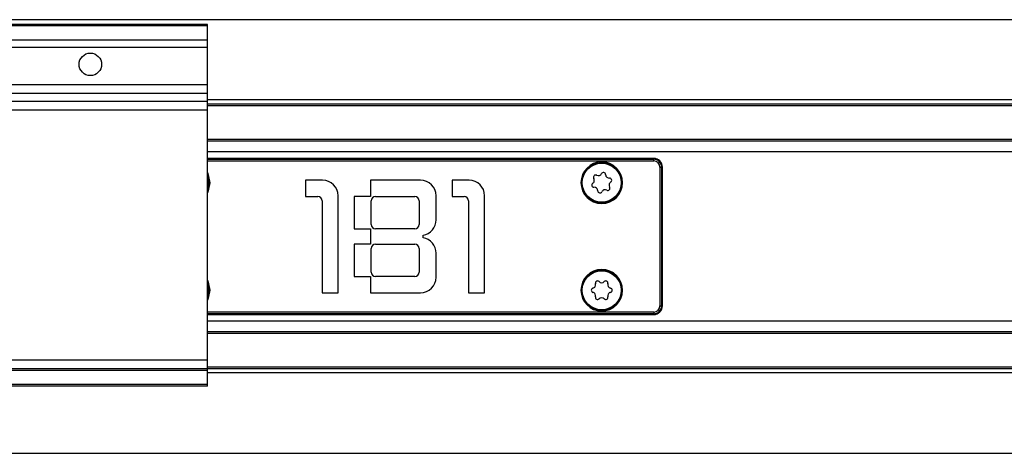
# Model space of a CAD drawing. Header units: millimetres. Extents: x -791 to 2760, y 405 to 804.
# Tile 4 of 17: x -321 to -207, y 405 to 455. Entities that reach past the tile are written whole.
import ezdxf

# ---------------------------------------------------------------- set-up
doc = ezdxf.new("R2010")
doc.units = ezdxf.units.MM

# ---------------------------------------------------------------- blocks, each defined once
blk = doc.blocks.new('Drawing View4')
at = {"color": 7, "linetype": 'Continuous', "lineweight": 25}
for p, q in [((1097.28, 28.5), (-102.32, 28.5)), ((32.48, 27.95), (-27.52, 27.95)), ((32.48, 27.81), (-27.52, 27.81)), ((32.48, 27.81), (32.48, 27.95)), ((32.48, 26.15), (32.48, 27.81)), ((32.48, 26.15), (-27.52, 26.15)), ((32.48, 25.29), (32.48, 26.15)), ((32.48, 25.29), (-27.52, 25.29)), ((32.48, 20.99), (32.48, 25.29)), ((32.48, 20.99), (-27.52, 20.99)), ((32.48, 20), (32.48, 20.99)), ((32.48, 20), (-27.52, 20)), ((32.48, 19.06), (32.48, 20)), ((32.48, 19.06), (-27.52, 19.06)), ((962.48, 19.24), (32.48, 19.24)), ((32.48, 18.07), (32.48, 19.06)), ((962.48, 18.75), (32.48, 18.75)), ((962.48, 18.55), (32.48, 18.55)), ((32.48, 18.07), (-27.52, 18.07)), ((32.48, -10.75), (32.48, 18.07)), ((962.48, 14.7), (32.48, 14.7)), ((962.48, 14.5), (32.48, 14.5)), ((962.48, 13.26), (32.48, 13.26)), ((83.98, 12.5), (32.48, 12.5)), ((83.98, 12.5), (83.98, 12.48)), ((83.98, 12.48), (32.48, 12.48)), ((32.48, 12.41), (83.98, 12.41)), ((32.48, 12.21), (83.98, 12.21)), ((83.98, 12.41), (83.98, 12.48)), ((83.98, 12.21), (83.98, 12.41)), ((84.69, 11.5), (84.69, -4.5)), ((84.69, 11.5), (84.88, 11.5)), ((84.88, 11.5), (84.88, -4.5)), ((84.96, 11.5), (84.88, 11.5)), ((84.96, -4.5), (84.96, 11.5)), ((84.98, 11.5), (84.96, 11.5)), ((84.98, -4.5), (84.98, 11.5)), ((32.67, 9.57), (32.48, 8.76)), ((32.63, 9.7), (32.68, 9.7)), ((32.78, 9.7), (32.68, 9.7)), ((45.77, 10), (43.82, 10)), ((43.82, 10), (43.82, 8.1)), ((57.07, 10), (51.32, 10)), ((51.32, 10), (51.32, 8.1)), ((62.67, 10), (60.72, 10)), ((60.72, 10), (60.72, 8.1)), ((75.58, 9.7), (75.68, 9.7)), ((75.73, 9.7), (75.68, 9.7)), ((80.23, 9.7), (80.28, 9.7)), ((80.38, 9.7), (80.28, 9.7)), ((43.82, 8.1), (45.22, 8.1)), ((47.57, -3), (47.57, 8.2)), ((51.32, 8.1), (49.42, 8.1)), ((49.42, 8.1), (49.42, 4.4)), ((51.87, 8.1), (56.42, 8.1)), ((58.87, 5.42), (58.87, 8.2)), ((60.72, 8.1), (62.12, 8.1)), ((64.47, -3), (64.47, 8.2)), ((45.72, 7.6), (45.72, -3)), ((51.37, 4.9), (51.37, 7.6)), ((56.92, 7.6), (56.92, 4.9)), ((62.62, 7.6), (62.62, -3)), ((49.42, 4.4), (51.32, 4.4)), ((51.32, 4.4), (51.32, 2.6)), ((56.42, 4.4), (51.87, 4.4)), ((57.37, 3.35), (57.37, 3.65)), ((49.42, 2.6), (49.42, -1.1)), ((51.32, 2.6), (49.42, 2.6)), ((51.87, 2.6), (56.42, 2.6)), ((51.37, -0.6), (51.37, 2.1)), ((56.92, 2.1), (56.92, -0.6)), ((58.87, -1.2), (58.87, 1.58)), ((49.42, -1.1), (51.32, -1.1)), ((51.32, -1.1), (51.32, -3)), ((56.42, -1.1), (51.87, -1.1)), ((32.67, -2.83), (32.48, -3.64)), ((32.63, -2.7), (32.68, -2.7)), ((32.78, -2.7), (32.68, -2.7)), ((45.72, -3), (47.57, -3)), ((51.32, -3), (57.07, -3)), ((62.62, -3), (64.47, -3)), ((75.58, -2.7), (75.68, -2.7)), ((75.73, -2.7), (75.68, -2.7)), ((80.23, -2.7), (80.28, -2.7)), ((80.38, -2.7), (80.28, -2.7)), ((84.69, -4.5), (84.88, -4.5)), ((84.96, -4.5), (84.88, -4.5)), ((84.98, -4.5), (84.96, -4.5)), ((83.98, -5.21), (32.48, -5.21)), ((83.98, -5.41), (32.48, -5.41)), ((32.48, -5.48), (83.98, -5.48)), ((32.48, -5.5), (83.98, -5.5)), ((83.98, -5.21), (83.98, -5.41)), ((83.98, -5.48), (83.98, -5.41)), ((83.98, -5.5), (83.98, -5.48)), ((962.48, -6.26), (32.48, -6.26)), ((962.48, -7.5), (32.48, -7.5)), ((962.48, -7.7), (32.48, -7.7)), ((32.48, -10.75), (-27.52, -10.75)), ((32.48, -11.75), (32.48, -10.75)), ((32.48, -11.75), (-27.52, -11.75)), ((32.48, -11.95), (-27.52, -11.95)), ((962.48, -11.55), (32.48, -11.55)), ((962.48, -11.75), (32.48, -11.75)), ((32.48, -11.95), (32.48, -11.75)), ((32.48, -13.55), (32.48, -11.95)), ((962.48, -12.24), (32.48, -12.24)), ((32.48, -13.55), (-27.52, -13.55)), ((32.48, -13.75), (32.48, -13.55)), ((32.48, -13.75), (-27.52, -13.75)), ((-102.32, -21.5), (1097.28, -21.5))]:
    blk.add_line(p, q, dxfattribs=at)
at = {"color": 7, "linetype": 'Continuous', "lineweight": 25, "flags": 128}
for points in [[(32.48, 10.86), (32.59, 10.62), (32.78, 9.7)], [(32.48, 10.64), (32.51, 10.57), (32.68, 9.7)], [(32.78, 9.7), (32.59, 8.78), (32.48, 8.54)], [(32.48, -1.54), (32.59, -1.78), (32.78, -2.7)], [(32.48, -1.76), (32.51, -1.83), (32.68, -2.7)], [(32.78, -2.7), (32.59, -3.62), (32.48, -3.86)]]:
    blk.add_lwpolyline(points, dxfattribs=at)
at = {"color": 7, "linetype": 'Continuous', "lineweight": 25}
for centre, radius in [((18.98, 23.35), 1.3), ((77.98, 9.7), 2.25), ((77.98, -2.7), 2.25)]:
    blk.add_circle(centre, radius, dxfattribs=at)
for centre, radius, start, end in [((83.98, 11.5), 1, 360, 90), ((77.98, 9.7), 2.4, 0, 180), ((77.98, 9.7), 2.3, 0, 176.7947), ((83.98, 11.5), 0.983, 360, 90), ((83.98, 11.5), 0.906, 0, 90), ((83.98, 11.5), 0.713, 0, 90), ((30.38, 9.7), 2.25, 338.9605, 21.0395), ((77.28, 10.34), 0.25, 62.1811, 212.5488), ((77.59, 10.94), 0.42, 242.1811, 332.5488), ((78.18, 10.63), 0.25, 2.1811, 152.5488), ((78.85, 10.65), 0.42, 182.1811, 272.5488), ((78.88, 9.98), 0.25, 302.1811, 92.5488), ((30.38, 9.7), 2.3, 356.7947, 0), ((45.77, 8.2), 1.8, 0, 90), ((57.07, 8.2), 1.8, 0, 90), ((62.67, 8.2), 1.8, 0, 90), ((77.98, 9.7), 2.4, 180, 0), ((77.98, 9.7), 2.3, 176.7947, 180), ((77.98, 9.7), 2.3, 180, 356.7947), ((77.07, 9.42), 0.25, 122.1811, 272.5488), ((76.71, 9.98), 0.42, 302.1811, 32.5488), ((77.1, 8.75), 0.42, 2.1811, 92.5488), ((78.67, 9.06), 0.25, 242.1811, 32.5488), ((79.24, 9.42), 0.42, 122.1811, 212.5488), ((77.98, 9.7), 2.3, 356.7947, 0), ((45.22, 7.6), 0.5, 0, 90), ((51.87, 7.6), 0.5, 90, 180), ((56.42, 7.6), 0.5, 0, 90), ((62.12, 7.6), 0.5, 0, 90), ((77.77, 8.77), 0.25, 182.1811, 332.5488), ((78.36, 8.46), 0.42, 62.1811, 152.5488), ((51.87, 4.9), 0.5, 180, 270), ((56.42, 4.9), 0.5, 270, 0), ((57.07, 5.42), 1.8, 279.5941, 0), ((51.87, 2.1), 0.5, 90, 180), ((56.42, 2.1), 0.5, 0, 90), ((57.07, 1.58), 1.8, 0, 80.4059), ((51.87, -0.6), 0.5, 180, 270), ((56.42, -0.6), 0.5, 270, 0), ((77.98, -2.7), 2.4, 0, 180), ((77.98, -2.7), 2.3, 0, 176.7947), ((30.38, -2.7), 2.25, 338.9605, 21.0395), ((57.07, -1.2), 1.8, 270, 0), ((76.85, -2.05), 0.42, 284.8161, 15.1839), ((77.5, -1.88), 0.25, 44.8161, 195.1839), ((77.98, -1.41), 0.42, 224.8161, 315.1839), ((78.45, -1.88), 0.25, 344.8161, 135.1839), ((79.1, -2.05), 0.42, 164.8161, 255.1839), ((30.38, -2.7), 2.3, 356.7947, 0), ((77.98, -2.7), 2.4, 180, 0), ((77.98, -2.7), 2.3, 176.7947, 180), ((77.98, -2.7), 2.3, 180, 356.7947), ((77.02, -2.7), 0.25, 104.8161, 255.1839), ((76.85, -3.35), 0.42, 344.8161, 75.1839), ((79.1, -3.35), 0.42, 104.8161, 195.1839), ((78.93, -2.7), 0.25, 284.8161, 75.1839), ((77.98, -2.7), 2.3, 356.7947, 0), ((77.5, -3.52), 0.25, 164.8161, 315.1839), ((77.98, -4), 0.42, 44.8161, 135.1839), ((78.45, -3.52), 0.25, 224.8161, 15.1839), ((83.98, -4.5), 0.713, 270, 0), ((83.98, -4.5), 0.906, 270, 0), ((83.98, -4.5), 0.983, 270, 0), ((83.98, -4.5), 1, 270, 0)]:
    blk.add_arc(centre, radius, start, end, dxfattribs=at)

msp = doc.modelspace()

# ---------------------------------------------------------------- block references
at = {"color": 7, "linetype": 'Continuous', "lineweight": 25}
msp.add_blockref('Drawing View4', (-331.52, 426.9), dxfattribs=at)

doc.saveas('drawing.dxf')
